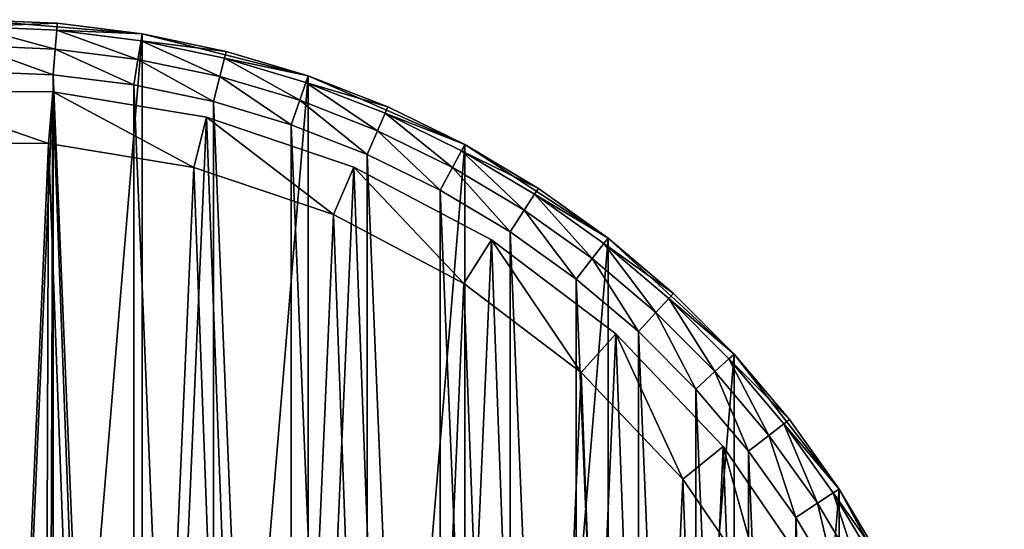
# Model space of a CAD drawing. Header units: millimetres. Extents: x 4 to 594, y -79 to 45.
# Tile 16 of 27: x 256 to 294, y 9 to 29. Entities that reach past the tile are written whole.
import ezdxf

# ---------------------------------------------------------------- set-up
doc = ezdxf.new("R2010")
doc.units = ezdxf.units.MM
doc.header["$LTSCALE"] = 25.4
doc.layers.get('0').update_dxf_attribs({"true_color": 0xff5454})

# ---------------------------------------------------------------- blocks, each defined once
blk = doc.blocks.new('PILLS-III-8263.STL')
at = {"color": 250, "true_color": 0x262626}
mesh = blk.add_polyface(dxfattribs=at)
corners = [(215.04, -1.131, 7.373), (213.952, -14.253, 7.373), (213.952, -7.647, 7.373), (215.04, -20.769, 7.373), (217.185, 5.118, 7.373), (217.185, -27.018, 7.373), (220.329, 10.928, 7.373), (220.329, -32.828, 7.373), (224.387, 16.141, 7.373), (224.387, -38.041, 7.373), (229.247, 20.616, 7.373), (229.247, -42.516, 7.373), (234.778, 24.229, 7.373), (234.778, -46.129, 7.373), (240.828, 26.883, 7.373), (240.828, -48.783, 7.373), (247.232, 28.504, 7.373), (247.232, -50.404, 7.373), (253.816, 29.05, 7.373), (253.816, -50.95, 7.373), (260.399, 28.504, 7.373), (260.399, -50.404, 7.373), (266.804, 26.883, 7.373), (266.804, -48.783, 7.373), (272.853, 24.229, 7.373), (272.853, -46.129, 7.373), (278.384, 20.616, 7.373), (278.384, -42.516, 7.373), (283.245, 16.141, 7.373), (283.245, -38.041, 7.373), (287.302, 10.928, 7.373), (287.302, -32.828, 7.373), (290.447, 5.118, 7.373), (290.447, -27.018, 7.373), (292.592, -1.131, 7.373), (292.592, -20.769, 7.373), (293.679, -7.647, 7.373), (293.679, -14.253, 7.373)]
mesh.append_faces([[corners[k] for k in face] for face in [(0, 1, 2), (35, 36, 37)]], dxfattribs={"vtx0": -1, "color": 250})
mesh.append_faces([[corners[k] for k in face] for face in [(1, 0, 3), (3, 4, 5), (5, 6, 7), (7, 8, 9), (9, 10, 11), (11, 12, 13), (13, 14, 15), (15, 16, 17), (17, 18, 19), (19, 20, 21), (21, 22, 23), (23, 24, 25), (25, 26, 27), (27, 28, 29), (29, 30, 31), (31, 32, 33), (33, 34, 35)]], dxfattribs={"vtx0": -1, "vtx1": -1, "color": 250})
mesh.append_faces([[corners[k] for k in face] for face in [(3, 0, 4), (5, 4, 6), (7, 6, 8), (9, 8, 10), (11, 10, 12), (13, 12, 14), (15, 14, 16), (17, 16, 18), (19, 18, 20), (21, 20, 22), (23, 22, 24), (25, 24, 26), (27, 26, 28), (29, 28, 30), (31, 30, 32), (33, 32, 34), (35, 34, 36)]], dxfattribs={"vtx0": -1, "vtx2": -1, "color": 250})
mesh = blk.add_polyface(dxfattribs=at)
corners = [(257.119, 28.913, 34.873), (253.816, 29.05, 7.373), (253.816, 29.05, 34.873)]
mesh.append_faces([[corners[k] for k in face] for face in [(0, 1, 2)]], dxfattribs={"color": 250})
mesh = blk.add_polyface(dxfattribs=at)
corners = [(257.119, 28.913, 34.873), (260.399, 28.504, 7.373), (253.816, 29.05, 7.373)]
mesh.append_faces([[corners[k] for k in face] for face in [(0, 1, 2)]], dxfattribs={"color": 250})
mesh = blk.add_polyface(dxfattribs=at)
corners = [(253.816, 28.782, 35.873), (257.119, 28.913, 34.873), (253.816, 29.05, 34.873), (257.097, 28.646, 35.873)]
mesh.append_faces([[corners[k] for k in face] for face in [(0, 1, 2), (1, 0, 3)]], dxfattribs={"vtx0": -1, "color": 250})
mesh = blk.add_polyface(dxfattribs=at)
corners = [(257.097, 28.646, 35.873), (260.399, 28.504, 34.873), (257.119, 28.913, 34.873), (260.355, 28.24, 35.873)]
mesh.append_faces([[corners[k] for k in face] for face in [(0, 1, 2), (1, 0, 3)]], dxfattribs={"vtx0": -1, "color": 250})
mesh = blk.add_polyface(dxfattribs=at)
corners = [(260.399, 28.504, 34.873), (260.399, 28.504, 7.373), (257.119, 28.913, 34.873)]
mesh.append_faces([[corners[k] for k in face] for face in [(0, 1, 2)]], dxfattribs={"color": 250})
mesh = blk.add_polyface(dxfattribs=at)
corners = [(257.036, 27.917, 36.605), (253.816, 28.782, 35.873), (253.816, 28.05, 36.605), (257.097, 28.646, 35.873)]
mesh.append_faces([[corners[k] for k in face] for face in [(0, 1, 2), (1, 0, 3)]], dxfattribs={"vtx0": -1, "color": 250})
mesh = blk.add_polyface(dxfattribs=at)
corners = [(260.235, 27.518, 36.605), (257.097, 28.646, 35.873), (257.036, 27.917, 36.605), (260.355, 28.24, 35.873)]
mesh.append_faces([[corners[k] for k in face] for face in [(0, 1, 2), (1, 0, 3)]], dxfattribs={"vtx0": -1, "color": 250})
mesh = blk.add_polyface(dxfattribs=at)
corners = [(263.389, 26.857, 36.605), (260.355, 28.24, 35.873), (260.235, 27.518, 36.605), (263.569, 27.566, 35.873)]
mesh.append_faces([[corners[k] for k in face] for face in [(0, 1, 2), (1, 0, 3)]], dxfattribs={"vtx0": -1, "color": 250})
mesh = blk.add_polyface(dxfattribs=at)
corners = [(260.355, 28.24, 35.873), (263.635, 27.826, 34.873), (260.399, 28.504, 34.873), (263.569, 27.566, 35.873)]
mesh.append_faces([[corners[k] for k in face] for face in [(0, 1, 2), (1, 0, 3)]], dxfattribs={"vtx0": -1, "color": 250})
mesh = blk.add_polyface(dxfattribs=at)
corners = [(263.635, 27.826, 34.873), (260.399, 28.504, 7.373), (260.399, 28.504, 34.873)]
mesh.append_faces([[corners[k] for k in face] for face in [(0, 1, 2)]], dxfattribs={"color": 250})
mesh = blk.add_polyface(dxfattribs=at)
corners = [(263.635, 27.826, 34.873), (266.804, 26.883, 7.373), (260.399, 28.504, 7.373)]
mesh.append_faces([[corners[k] for k in face] for face in [(0, 1, 2)]], dxfattribs={"color": 250})
mesh = blk.add_polyface(dxfattribs=at)
corners = [(256.954, 26.92, 36.873), (253.816, 28.05, 36.605), (253.816, 27.05, 36.873), (257.036, 27.917, 36.605)]
mesh.append_faces([[corners[k] for k in face] for face in [(0, 1, 2), (1, 0, 3)]], dxfattribs={"vtx0": -1, "color": 250})
mesh = blk.add_polyface(dxfattribs=at)
corners = [(260.07, 26.532, 36.873), (257.036, 27.917, 36.605), (256.954, 26.92, 36.873), (260.235, 27.518, 36.605)]
mesh.append_faces([[corners[k] for k in face] for face in [(0, 1, 2), (1, 0, 3)]], dxfattribs={"vtx0": -1, "color": 250})
mesh = blk.add_polyface(dxfattribs=at)
corners = [(263.569, 27.566, 35.873), (266.804, 26.883, 34.873), (263.635, 27.826, 34.873), (266.717, 26.629, 35.873)]
mesh.append_faces([[corners[k] for k in face] for face in [(0, 1, 2), (1, 0, 3)]], dxfattribs={"vtx0": -1, "color": 250})
mesh = blk.add_polyface(dxfattribs=at)
corners = [(266.804, 26.883, 34.873), (266.804, 26.883, 7.373), (263.635, 27.826, 34.873)]
mesh.append_faces([[corners[k] for k in face] for face in [(0, 1, 2)]], dxfattribs={"color": 250})
mesh = blk.add_polyface(dxfattribs=at)
corners = [(263.144, 25.887, 36.873), (260.235, 27.518, 36.605), (260.07, 26.532, 36.873), (263.389, 26.857, 36.605)]
mesh.append_faces([[corners[k] for k in face] for face in [(0, 1, 2), (1, 0, 3)]], dxfattribs={"vtx0": -1, "color": 250})
mesh = blk.add_polyface(dxfattribs=at)
corners = [(266.479, 25.937, 36.605), (263.569, 27.566, 35.873), (263.389, 26.857, 36.605), (266.717, 26.629, 35.873)]
mesh.append_faces([[corners[k] for k in face] for face in [(0, 1, 2), (1, 0, 3)]], dxfattribs={"vtx0": -1, "color": 250})
mesh = blk.add_polyface(dxfattribs=at)
corners = [(215.945, -14.088, 36.873), (215.945, -7.812, 36.873), (215.816, -10.95, 36.873), (216.334, -17.205, 36.873), (216.334, -4.695, 36.873), (216.978, -20.278, 36.873), (216.978, -1.622, 36.873), (217.874, -23.289, 36.873), (217.874, 1.389, 36.873), (219.016, -26.214, 36.873), (219.016, 4.314, 36.873), (220.396, -29.036, 36.873), (220.396, 7.136, 36.873), (222.003, -31.734, 36.873), (222.003, 9.834, 36.873), (223.828, -34.29, 36.873), (223.828, 12.39, 36.873), (225.858, -36.687, 36.873), (225.858, 14.787, 36.873), (228.079, -38.908, 36.873), (228.079, 17.008, 36.873), (230.475, -40.937, 36.873), (230.475, 19.037, 36.873), (233.032, -42.762, 36.873), (233.032, 20.862, 36.873), (235.73, -44.37, 36.873), (235.73, 22.47, 36.873), (238.551, -45.749, 36.873), (238.551, 23.849, 36.873), (241.477, -46.891, 36.873), (241.477, 24.991, 36.873), (244.487, -47.787, 36.873), (244.487, 25.887, 36.873), (247.561, -48.432, 36.873), (247.561, 26.532, 36.873), (250.678, -48.82, 36.873), (250.678, 26.92, 36.873), (253.816, -48.95, 36.873), (253.816, 27.05, 36.873), (256.954, -48.82, 36.873), (256.954, 26.92, 36.873), (260.07, -48.432, 36.873), (260.07, 26.532, 36.873), (263.144, -47.787, 36.873), (263.144, 25.887, 36.873), (266.154, -46.891, 36.873), (266.154, 24.991, 36.873), (269.08, -45.749, 36.873), (269.08, 23.849, 36.873), (271.902, -44.37, 36.873), (271.902, 22.47, 36.873), (274.6, -42.762, 36.873), (274.6, 20.862, 36.873), (277.156, -40.937, 36.873), (277.156, 19.037, 36.873), (279.552, -38.908, 36.873), (279.552, 17.008, 36.873), (281.773, -36.687, 36.873), (281.773, 14.787, 36.873), (283.803, -34.29, 36.873), (283.803, 12.39, 36.873), (285.628, -31.734, 36.873), (285.628, 9.834, 36.873), (287.236, -29.036, 36.873), (287.236, 7.136, 36.873), (288.615, -26.214, 36.873), (288.615, 4.314, 36.873), (289.757, -23.289, 36.873), (289.757, 1.389, 36.873), (290.653, -20.278, 36.873), (290.653, -1.622, 36.873), (291.297, -17.205, 36.873), (291.297, -4.695, 36.873), (291.686, -14.088, 36.873), (291.686, -7.812, 36.873), (291.816, -10.95, 36.873)]
mesh.append_faces([[corners[k] for k in face] for face in [(0, 1, 2), (74, 73, 75)]], dxfattribs={"vtx0": -1, "color": 250})
mesh.append_faces([[corners[k] for k in face] for face in [(1, 3, 4), (4, 5, 6), (6, 7, 8), (8, 9, 10), (10, 11, 12), (12, 13, 14), (14, 15, 16), (16, 17, 18), (18, 19, 20), (20, 21, 22), (22, 23, 24), (24, 25, 26), (26, 27, 28), (28, 29, 30), (30, 31, 32), (32, 33, 34), (34, 35, 36), (36, 37, 38), (38, 39, 40), (40, 41, 42), (42, 43, 44), (44, 45, 46), (46, 47, 48), (48, 49, 50), (50, 51, 52), (52, 53, 54), (54, 55, 56), (56, 57, 58), (58, 59, 60), (60, 61, 62), (62, 63, 64), (64, 65, 66), (66, 67, 68), (68, 69, 70), (70, 71, 72), (72, 73, 74)]], dxfattribs={"vtx0": -1, "vtx1": -1, "color": 250})
mesh.append_faces([[corners[k] for k in face] for face in [(1, 0, 3), (4, 3, 5), (6, 5, 7), (8, 7, 9), (10, 9, 11), (12, 11, 13), (14, 13, 15), (16, 15, 17), (18, 17, 19), (20, 19, 21), (22, 21, 23), (24, 23, 25), (26, 25, 27), (28, 27, 29), (30, 29, 31), (32, 31, 33), (34, 33, 35), (36, 35, 37), (38, 37, 39), (40, 39, 41), (42, 41, 43), (44, 43, 45), (46, 45, 47), (48, 47, 49), (50, 49, 51), (52, 51, 53), (54, 53, 55), (56, 55, 57), (58, 57, 59), (60, 59, 61), (62, 61, 63), (64, 63, 65), (66, 65, 67), (68, 67, 69), (70, 69, 71), (72, 71, 73)]], dxfattribs={"vtx0": -1, "vtx2": -1, "color": 250})
mesh = blk.add_polyface(dxfattribs=at)
corners = [(266.154, 24.991, 36.873), (263.389, 26.857, 36.605), (263.144, 25.887, 36.873), (266.479, 25.937, 36.605)]
mesh.append_faces([[corners[k] for k in face] for face in [(0, 1, 2), (1, 0, 3)]], dxfattribs={"vtx0": -1, "color": 250})
mesh = blk.add_polyface(dxfattribs=at)
corners = [(269.482, 24.765, 36.605), (266.717, 26.629, 35.873), (266.479, 25.937, 36.605), (269.776, 25.436, 35.873)]
mesh.append_faces([[corners[k] for k in face] for face in [(0, 1, 2), (1, 0, 3)]], dxfattribs={"vtx0": -1, "color": 250})
mesh = blk.add_polyface(dxfattribs=at)
corners = [(266.717, 26.629, 35.873), (269.883, 25.681, 34.873), (266.804, 26.883, 34.873), (269.776, 25.436, 35.873)]
mesh.append_faces([[corners[k] for k in face] for face in [(0, 1, 2), (1, 0, 3)]], dxfattribs={"vtx0": -1, "color": 250})
mesh = blk.add_polyface(dxfattribs=at)
corners = [(269.883, 25.681, 34.873), (266.804, 26.883, 7.373), (266.804, 26.883, 34.873)]
mesh.append_faces([[corners[k] for k in face] for face in [(0, 1, 2)]], dxfattribs={"color": 250})
mesh = blk.add_polyface(dxfattribs=at)
corners = [(269.883, 25.681, 34.873), (272.853, 24.229, 7.373), (266.804, 26.883, 7.373)]
mesh.append_faces([[corners[k] for k in face] for face in [(0, 1, 2)]], dxfattribs={"color": 250})
at = {"color": 7, "true_color": 0xffffff}
mesh = blk.add_polyface(dxfattribs=at)
corners = [(216.723, -15.328, 7.443), (217.246, -3.356, 7.443), (216.501, -9.321, 7.443), (217.906, -21.221, 7.443), (218.937, 2.412, 7.443), (220.018, -26.848, 7.443), (221.532, 7.833, 7.443), (223.006, -32.064, 7.443), (224.963, 12.769, 7.443), (226.792, -36.733, 7.443), (229.142, 17.09, 7.443), (231.278, -40.734, 7.443), (233.959, 20.685, 7.443), (236.347, -43.963, 7.443), (239.291, 23.46, 7.443), (241.869, -46.338, 7.443), (244.999, 25.344, 7.443), (247.701, -47.796, 7.443), (250.935, 26.289, 7.443), (253.69, -48.3, 7.443), (256.946, 26.269, 7.443), (256.696, -48.189, 7.443), (259.683, -47.836, 7.443), (262.876, 25.284, 7.443), (265.524, -46.417, 7.443), (268.571, 23.362, 7.443), (271.062, -44.08, 7.443), (273.884, 20.551, 7.443), (276.153, -40.884, 7.443), (278.677, 16.924, 7.443), (280.666, -36.913, 7.443), (282.826, 12.575, 7.443), (284.483, -32.27, 7.443), (286.224, 7.616, 7.443), (287.506, -27.075, 7.443), (288.783, 2.177, 7.443), (289.656, -21.462, 7.443), (290.436, -3.602, 7.443), (290.878, -15.576, 7.443), (291.14, -9.571, 7.443)]
mesh.append_faces([[corners[k] for k in face] for face in [(0, 1, 2), (37, 38, 39)]], dxfattribs={"vtx0": -1, "color": 7})
mesh.append_faces([[corners[k] for k in face] for face in [(1, 3, 4), (4, 5, 6), (6, 7, 8), (8, 9, 10), (10, 11, 12), (12, 13, 14), (14, 15, 16), (16, 17, 18), (18, 19, 20), (20, 22, 23), (23, 24, 25), (25, 26, 27), (27, 28, 29), (29, 30, 31), (31, 32, 33), (33, 34, 35), (35, 36, 37)]], dxfattribs={"vtx0": -1, "vtx1": -1, "color": 7})
mesh.append_faces([[corners[k] for k in face] for face in [(1, 0, 3), (4, 3, 5), (6, 5, 7), (8, 7, 9), (10, 9, 11), (12, 11, 13), (14, 13, 15), (16, 15, 17), (18, 17, 19), (20, 19, 21), (20, 21, 22), (23, 22, 24), (25, 24, 26), (27, 26, 28), (29, 28, 30), (31, 30, 32), (33, 32, 34), (35, 34, 36), (37, 36, 38)]], dxfattribs={"vtx0": -1, "vtx2": -1, "color": 7})
mesh = blk.add_polyface(dxfattribs=at)
corners = [(250.935, 26.289, 7.443), (256.946, 26.269, 2.797), (250.935, 26.289, 2.797), (256.946, 26.269, 7.443)]
mesh.append_faces([[corners[k] for k in face] for face in [(0, 1, 2), (1, 0, 3)]], dxfattribs={"vtx0": -1, "color": 7})
mesh = blk.add_polyface(dxfattribs=at)
corners = [(250.935, 26.289, 2.797), (256.778, 24.276, 0.797), (251.089, 24.295, 0.797), (256.946, 26.269, 2.797)]
mesh.append_faces([[corners[k] for k in face] for face in [(0, 1, 2), (1, 0, 3)]], dxfattribs={"vtx0": -1, "color": 7})
mesh = blk.add_polyface(dxfattribs=at)
corners = [(256.946, 26.269, 2.797), (262.39, 23.344, 0.797), (256.778, 24.276, 0.797), (262.876, 25.284, 2.797)]
mesh.append_faces([[corners[k] for k in face] for face in [(0, 1, 2), (1, 0, 3)]], dxfattribs={"vtx0": -1, "color": 7})
mesh = blk.add_polyface(dxfattribs=at)
corners = [(256.946, 26.269, 7.443), (262.876, 25.284, 2.797), (256.946, 26.269, 2.797), (262.876, 25.284, 7.443)]
mesh.append_faces([[corners[k] for k in face] for face in [(0, 1, 2), (1, 0, 3)]], dxfattribs={"vtx0": -1, "color": 7})
at = {"color": 250, "true_color": 0x262626}
mesh = blk.add_polyface(dxfattribs=at)
corners = [(269.08, 23.849, 36.873), (266.479, 25.937, 36.605), (266.154, 24.991, 36.873), (269.482, 24.765, 36.605)]
mesh.append_faces([[corners[k] for k in face] for face in [(0, 1, 2), (1, 0, 3)]], dxfattribs={"vtx0": -1, "color": 250})
mesh = blk.add_polyface(dxfattribs=at)
corners = [(269.776, 25.436, 35.873), (272.853, 24.229, 34.873), (269.883, 25.681, 34.873), (272.726, 23.993, 35.873)]
mesh.append_faces([[corners[k] for k in face] for face in [(0, 1, 2), (1, 0, 3)]], dxfattribs={"vtx0": -1, "color": 250})
mesh = blk.add_polyface(dxfattribs=at)
corners = [(272.853, 24.229, 34.873), (272.853, 24.229, 7.373), (269.883, 25.681, 34.873)]
mesh.append_faces([[corners[k] for k in face] for face in [(0, 1, 2)]], dxfattribs={"color": 250})
at = {"color": 7, "true_color": 0xffffff}
mesh = blk.add_polyface(dxfattribs=at)
corners = [(262.876, 25.284, 2.797), (267.781, 21.525, 0.797), (262.39, 23.344, 0.797), (268.571, 23.362, 2.797)]
mesh.append_faces([[corners[k] for k in face] for face in [(0, 1, 2), (1, 0, 3)]], dxfattribs={"vtx0": -1, "color": 7})
mesh = blk.add_polyface(dxfattribs=at)
corners = [(262.876, 25.284, 7.443), (268.571, 23.362, 2.797), (262.876, 25.284, 2.797), (268.571, 23.362, 7.443)]
mesh.append_faces([[corners[k] for k in face] for face in [(0, 1, 2), (1, 0, 3)]], dxfattribs={"vtx0": -1, "color": 7})
at = {"color": 250, "true_color": 0x262626}
mesh = blk.add_polyface(dxfattribs=at)
corners = [(272.378, 23.349, 36.605), (269.776, 25.436, 35.873), (269.482, 24.765, 36.605), (272.726, 23.993, 35.873)]
mesh.append_faces([[corners[k] for k in face] for face in [(0, 1, 2), (1, 0, 3)]], dxfattribs={"vtx0": -1, "color": 250})
mesh = blk.add_polyface(dxfattribs=at)
corners = [(271.902, 22.47, 36.873), (269.482, 24.765, 36.605), (269.08, 23.849, 36.873), (272.378, 23.349, 36.605)]
mesh.append_faces([[corners[k] for k in face] for face in [(0, 1, 2), (1, 0, 3)]], dxfattribs={"vtx0": -1, "color": 250})
at = {"color": 7, "true_color": 0xffffff}
mesh = blk.add_polyface(dxfattribs=at)
corners = [(219.204, -3.763, 0.797), (218.709, -15.093, 0.797), (218.499, -9.408, 0.797), (219.828, -20.671, 0.797), (220.805, 1.696, 0.797), (221.828, -25.997, 0.797), (223.261, 6.828, 0.797), (224.656, -30.933, 0.797), (226.508, 11.499, 0.797), (228.239, -35.352, 0.797), (230.463, 15.588, 0.797), (232.485, -39.139, 0.797), (235.023, 18.991, 0.797), (237.283, -42.196, 0.797), (240.069, 21.618, 0.797), (242.509, -44.443, 0.797), (245.471, 23.401, 0.797), (248.028, -45.823, 0.797), (251.089, 24.295, 0.797), (253.697, -46.3, 0.797), (256.778, 24.276, 0.797), (256.542, -46.195, 0.797), (259.369, -45.861, 0.797), (262.39, 23.344, 0.797), (264.897, -44.518, 0.797), (267.781, 21.525, 0.797), (270.138, -42.306, 0.797), (272.809, 18.864, 0.797), (274.957, -39.281, 0.797), (277.346, 15.431, 0.797), (279.228, -35.523, 0.797), (281.273, 11.315, 0.797), (282.841, -31.129, 0.797), (284.489, 6.622, 0.797), (285.702, -26.211, 0.797), (286.91, 1.474, 0.797), (287.737, -20.899, 0.797), (288.475, -3.995, 0.797), (288.893, -15.329, 0.797), (289.141, -9.645, 0.797)]
mesh.append_faces([[corners[k] for k in face] for face in [(0, 1, 2), (38, 37, 39)]], dxfattribs={"vtx0": -1, "color": 7})
mesh.append_faces([[corners[k] for k in face] for face in [(1, 0, 3), (3, 4, 5), (5, 6, 7), (7, 8, 9), (9, 10, 11), (11, 12, 13), (13, 14, 15), (15, 16, 17), (17, 18, 19), (19, 20, 21), (21, 20, 22), (22, 23, 24), (24, 25, 26), (26, 27, 28), (28, 29, 30), (30, 31, 32), (32, 33, 34), (34, 35, 36), (36, 37, 38)]], dxfattribs={"vtx0": -1, "vtx1": -1, "color": 7})
mesh.append_faces([[corners[k] for k in face] for face in [(3, 0, 4), (5, 4, 6), (7, 6, 8), (9, 8, 10), (11, 10, 12), (13, 12, 14), (15, 14, 16), (17, 16, 18), (19, 18, 20), (22, 20, 23), (24, 23, 25), (26, 25, 27), (28, 27, 29), (30, 29, 31), (32, 31, 33), (34, 33, 35), (36, 35, 37)]], dxfattribs={"vtx0": -1, "vtx2": -1, "color": 7})
at = {"color": 250, "true_color": 0x262626}
mesh = blk.add_polyface(dxfattribs=at)
corners = [(275.147, 21.699, 36.605), (272.726, 23.993, 35.873), (272.378, 23.349, 36.605), (275.547, 22.312, 35.873)]
mesh.append_faces([[corners[k] for k in face] for face in [(0, 1, 2), (1, 0, 3)]], dxfattribs={"vtx0": -1, "color": 250})
mesh = blk.add_polyface(dxfattribs=at)
corners = [(272.726, 23.993, 35.873), (275.693, 22.537, 34.873), (272.853, 24.229, 34.873), (275.547, 22.312, 35.873)]
mesh.append_faces([[corners[k] for k in face] for face in [(0, 1, 2), (1, 0, 3)]], dxfattribs={"vtx0": -1, "color": 250})
mesh = blk.add_polyface(dxfattribs=at)
corners = [(275.693, 22.537, 34.873), (272.853, 24.229, 7.373), (272.853, 24.229, 34.873)]
mesh.append_faces([[corners[k] for k in face] for face in [(0, 1, 2)]], dxfattribs={"color": 250})
mesh = blk.add_polyface(dxfattribs=at)
corners = [(275.693, 22.537, 34.873), (278.384, 20.616, 7.373), (272.853, 24.229, 7.373)]
mesh.append_faces([[corners[k] for k in face] for face in [(0, 1, 2)]], dxfattribs={"color": 250})
at = {"color": 7, "true_color": 0xffffff}
mesh = blk.add_polyface(dxfattribs=at)
corners = [(268.571, 23.362, 2.797), (272.809, 18.864, 0.797), (267.781, 21.525, 0.797), (273.884, 20.551, 2.797)]
mesh.append_faces([[corners[k] for k in face] for face in [(0, 1, 2), (1, 0, 3)]], dxfattribs={"vtx0": -1, "color": 7})
mesh = blk.add_polyface(dxfattribs=at)
corners = [(268.571, 23.362, 7.443), (273.884, 20.551, 2.797), (268.571, 23.362, 2.797), (273.884, 20.551, 7.443)]
mesh.append_faces([[corners[k] for k in face] for face in [(0, 1, 2), (1, 0, 3)]], dxfattribs={"vtx0": -1, "color": 7})
at = {"color": 250, "true_color": 0x262626}
mesh = blk.add_polyface(dxfattribs=at)
corners = [(274.6, 20.862, 36.873), (272.378, 23.349, 36.605), (271.902, 22.47, 36.873), (275.147, 21.699, 36.605)]
mesh.append_faces([[corners[k] for k in face] for face in [(0, 1, 2), (1, 0, 3)]], dxfattribs={"vtx0": -1, "color": 250})
mesh = blk.add_polyface(dxfattribs=at)
corners = [(275.547, 22.312, 35.873), (278.384, 20.616, 34.873), (275.693, 22.537, 34.873), (278.219, 20.404, 35.873)]
mesh.append_faces([[corners[k] for k in face] for face in [(0, 1, 2), (1, 0, 3)]], dxfattribs={"vtx0": -1, "color": 250})
mesh = blk.add_polyface(dxfattribs=at)
corners = [(278.384, 20.616, 34.873), (278.384, 20.616, 7.373), (275.693, 22.537, 34.873)]
mesh.append_faces([[corners[k] for k in face] for face in [(0, 1, 2)]], dxfattribs={"color": 250})
mesh = blk.add_polyface(dxfattribs=at)
corners = [(277.77, 19.826, 36.605), (275.547, 22.312, 35.873), (275.147, 21.699, 36.605), (278.219, 20.404, 35.873)]
mesh.append_faces([[corners[k] for k in face] for face in [(0, 1, 2), (1, 0, 3)]], dxfattribs={"vtx0": -1, "color": 250})
mesh = blk.add_polyface(dxfattribs=at)
corners = [(277.156, 19.037, 36.873), (275.147, 21.699, 36.605), (274.6, 20.862, 36.873), (277.77, 19.826, 36.605)]
mesh.append_faces([[corners[k] for k in face] for face in [(0, 1, 2), (1, 0, 3)]], dxfattribs={"vtx0": -1, "color": 250})
at = {"color": 7, "true_color": 0xffffff}
mesh = blk.add_polyface(dxfattribs=at)
corners = [(273.884, 20.551, 2.797), (277.346, 15.431, 0.797), (272.809, 18.864, 0.797), (278.677, 16.924, 2.797)]
mesh.append_faces([[corners[k] for k in face] for face in [(0, 1, 2), (1, 0, 3)]], dxfattribs={"vtx0": -1, "color": 7})
mesh = blk.add_polyface(dxfattribs=at)
corners = [(273.884, 20.551, 7.443), (278.677, 16.924, 2.797), (273.884, 20.551, 2.797), (278.677, 16.924, 7.443)]
mesh.append_faces([[corners[k] for k in face] for face in [(0, 1, 2), (1, 0, 3)]], dxfattribs={"vtx0": -1, "color": 7})
at = {"color": 250, "true_color": 0x262626}
mesh = blk.add_polyface(dxfattribs=at)
corners = [(278.219, 20.404, 35.873), (280.907, 18.479, 34.873), (278.384, 20.616, 34.873), (280.725, 18.282, 35.873)]
mesh.append_faces([[corners[k] for k in face] for face in [(0, 1, 2), (1, 0, 3)]], dxfattribs={"vtx0": -1, "color": 250})
mesh = blk.add_polyface(dxfattribs=at)
corners = [(280.907, 18.479, 34.873), (278.384, 20.616, 7.373), (278.384, 20.616, 34.873)]
mesh.append_faces([[corners[k] for k in face] for face in [(0, 1, 2)]], dxfattribs={"color": 250})
mesh = blk.add_polyface(dxfattribs=at)
corners = [(280.907, 18.479, 34.873), (283.245, 16.141, 7.373), (278.384, 20.616, 7.373)]
mesh.append_faces([[corners[k] for k in face] for face in [(0, 1, 2)]], dxfattribs={"color": 250})
mesh = blk.add_polyface(dxfattribs=at)
corners = [(280.23, 17.743, 36.605), (278.219, 20.404, 35.873), (277.77, 19.826, 36.605), (280.725, 18.282, 35.873)]
mesh.append_faces([[corners[k] for k in face] for face in [(0, 1, 2), (1, 0, 3)]], dxfattribs={"vtx0": -1, "color": 250})
mesh = blk.add_polyface(dxfattribs=at)
corners = [(279.552, 17.008, 36.873), (277.77, 19.826, 36.605), (277.156, 19.037, 36.873), (280.23, 17.743, 36.605)]
mesh.append_faces([[corners[k] for k in face] for face in [(0, 1, 2), (1, 0, 3)]], dxfattribs={"vtx0": -1, "color": 250})
mesh = blk.add_polyface(dxfattribs=at)
corners = [(282.509, 15.464, 36.605), (280.725, 18.282, 35.873), (280.23, 17.743, 36.605), (283.047, 15.96, 35.873)]
mesh.append_faces([[corners[k] for k in face] for face in [(0, 1, 2), (1, 0, 3)]], dxfattribs={"vtx0": -1, "color": 250})
mesh = blk.add_polyface(dxfattribs=at)
corners = [(283.245, 16.141, 34.873), (280.725, 18.282, 35.873), (283.047, 15.96, 35.873), (280.907, 18.479, 34.873)]
mesh.append_faces([[corners[k] for k in face] for face in [(0, 1, 2), (1, 0, 3)]], dxfattribs={"vtx0": -1, "color": 250})
mesh = blk.add_polyface(dxfattribs=at)
corners = [(280.907, 18.479, 34.873), (283.245, 16.141, 34.873), (283.245, 16.141, 7.373)]
mesh.append_faces([[corners[k] for k in face] for face in [(0, 1, 2)]], dxfattribs={"color": 250})
mesh = blk.add_polyface(dxfattribs=at)
corners = [(281.773, 14.787, 36.873), (280.23, 17.743, 36.605), (279.552, 17.008, 36.873), (282.509, 15.464, 36.605)]
mesh.append_faces([[corners[k] for k in face] for face in [(0, 1, 2), (1, 0, 3)]], dxfattribs={"vtx0": -1, "color": 250})
at = {"color": 7, "true_color": 0xffffff}
mesh = blk.add_polyface(dxfattribs=at)
corners = [(278.677, 16.924, 2.797), (281.273, 11.315, 0.797), (277.346, 15.431, 0.797), (282.826, 12.575, 2.797)]
mesh.append_faces([[corners[k] for k in face] for face in [(0, 1, 2), (1, 0, 3)]], dxfattribs={"vtx0": -1, "color": 7})
mesh = blk.add_polyface(dxfattribs=at)
corners = [(278.677, 16.924, 2.797), (282.826, 12.575, 7.443), (282.826, 12.575, 2.797), (278.677, 16.924, 7.443)]
mesh.append_faces([[corners[k] for k in face] for face in [(0, 1, 2), (1, 0, 3)]], dxfattribs={"vtx0": -1, "color": 7})
at = {"color": 250, "true_color": 0x262626}
mesh = blk.add_polyface(dxfattribs=at)
corners = [(285.381, 13.619, 34.873), (283.047, 15.96, 35.873), (285.17, 13.454, 35.873), (283.245, 16.141, 34.873)]
mesh.append_faces([[corners[k] for k in face] for face in [(0, 1, 2), (1, 0, 3)]], dxfattribs={"vtx0": -1, "color": 250})
mesh = blk.add_polyface(dxfattribs=at)
corners = [(283.245, 16.141, 34.873), (285.381, 13.619, 34.873), (283.245, 16.141, 7.373)]
mesh.append_faces([[corners[k] for k in face] for face in [(0, 1, 2)]], dxfattribs={"color": 250})
mesh = blk.add_polyface(dxfattribs=at)
corners = [(283.245, 16.141, 7.373), (285.381, 13.619, 34.873), (287.302, 10.928, 7.373)]
mesh.append_faces([[corners[k] for k in face] for face in [(0, 1, 2)]], dxfattribs={"color": 250})
mesh = blk.add_polyface(dxfattribs=at)
corners = [(284.592, 13.004, 36.605), (283.047, 15.96, 35.873), (282.509, 15.464, 36.605), (285.17, 13.454, 35.873)]
mesh.append_faces([[corners[k] for k in face] for face in [(0, 1, 2), (1, 0, 3)]], dxfattribs={"vtx0": -1, "color": 250})
mesh = blk.add_polyface(dxfattribs=at)
corners = [(283.803, 12.39, 36.873), (282.509, 15.464, 36.605), (281.773, 14.787, 36.873), (284.592, 13.004, 36.605)]
mesh.append_faces([[corners[k] for k in face] for face in [(0, 1, 2), (1, 0, 3)]], dxfattribs={"vtx0": -1, "color": 250})
mesh = blk.add_polyface(dxfattribs=at)
corners = [(286.465, 10.381, 36.605), (285.17, 13.454, 35.873), (284.592, 13.004, 36.605), (287.078, 10.781, 35.873)]
mesh.append_faces([[corners[k] for k in face] for face in [(0, 1, 2), (1, 0, 3)]], dxfattribs={"vtx0": -1, "color": 250})
mesh = blk.add_polyface(dxfattribs=at)
corners = [(287.302, 10.928, 34.873), (285.17, 13.454, 35.873), (287.078, 10.781, 35.873), (285.381, 13.619, 34.873)]
mesh.append_faces([[corners[k] for k in face] for face in [(0, 1, 2), (1, 0, 3)]], dxfattribs={"vtx0": -1, "color": 250})
mesh = blk.add_polyface(dxfattribs=at)
corners = [(285.381, 13.619, 34.873), (287.302, 10.928, 34.873), (287.302, 10.928, 7.373)]
mesh.append_faces([[corners[k] for k in face] for face in [(0, 1, 2)]], dxfattribs={"color": 250})
mesh = blk.add_polyface(dxfattribs=at)
corners = [(285.628, 9.834, 36.873), (284.592, 13.004, 36.605), (283.803, 12.39, 36.873), (286.465, 10.381, 36.605)]
mesh.append_faces([[corners[k] for k in face] for face in [(0, 1, 2), (1, 0, 3)]], dxfattribs={"vtx0": -1, "color": 250})
at = {"color": 7, "true_color": 0xffffff}
mesh = blk.add_polyface(dxfattribs=at)
corners = [(282.826, 12.575, 2.797), (284.489, 6.622, 0.797), (281.273, 11.315, 0.797), (286.224, 7.616, 2.797)]
mesh.append_faces([[corners[k] for k in face] for face in [(0, 1, 2), (1, 0, 3)]], dxfattribs={"vtx0": -1, "color": 7})
mesh = blk.add_polyface(dxfattribs=at)
corners = [(282.826, 12.575, 2.797), (286.224, 7.616, 7.443), (286.224, 7.616, 2.797), (282.826, 12.575, 7.443)]
mesh.append_faces([[corners[k] for k in face] for face in [(0, 1, 2), (1, 0, 3)]], dxfattribs={"vtx0": -1, "color": 7})
at = {"color": 250, "true_color": 0x262626}
mesh = blk.add_polyface(dxfattribs=at)
corners = [(288.115, 7.612, 36.605), (287.078, 10.781, 35.873), (286.465, 10.381, 36.605), (288.759, 7.96, 35.873)]
mesh.append_faces([[corners[k] for k in face] for face in [(0, 1, 2), (1, 0, 3)]], dxfattribs={"vtx0": -1, "color": 250})
mesh = blk.add_polyface(dxfattribs=at)
corners = [(288.995, 8.088, 34.873), (287.078, 10.781, 35.873), (288.759, 7.96, 35.873), (287.302, 10.928, 34.873)]
mesh.append_faces([[corners[k] for k in face] for face in [(0, 1, 2), (1, 0, 3)]], dxfattribs={"vtx0": -1, "color": 250})
mesh = blk.add_polyface(dxfattribs=at)
corners = [(287.302, 10.928, 34.873), (288.995, 8.088, 34.873), (287.302, 10.928, 7.373)]
mesh.append_faces([[corners[k] for k in face] for face in [(0, 1, 2)]], dxfattribs={"color": 250})
mesh = blk.add_polyface(dxfattribs=at)
corners = [(287.302, 10.928, 7.373), (288.995, 8.088, 34.873), (290.447, 5.118, 7.373)]
mesh.append_faces([[corners[k] for k in face] for face in [(0, 1, 2)]], dxfattribs={"color": 250})
mesh = blk.add_polyface(dxfattribs=at)
corners = [(287.236, 7.136, 36.873), (286.465, 10.381, 36.605), (285.628, 9.834, 36.873), (288.115, 7.612, 36.605)]
mesh.append_faces([[corners[k] for k in face] for face in [(0, 1, 2), (1, 0, 3)]], dxfattribs={"vtx0": -1, "color": 250})

msp = doc.modelspace()

# ---------------------------------------------------------------- block references
at = {"color": 0}
msp.add_blockref('PILLS-III-8263.STL', (0, 0), dxfattribs=at)

doc.saveas('drawing.dxf')
